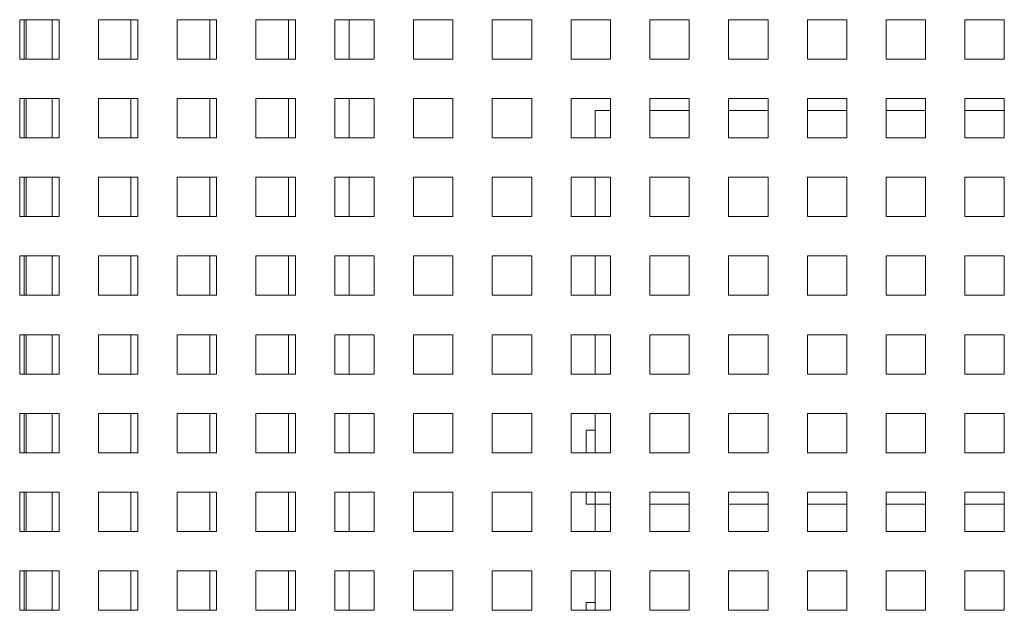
# Paper-space layout '2' of a CAD drawing. Header units: inches. Extents: x 1 to 109, y 1 to 85.
# Tile 27 of 70: x 89.03 to 93.2, y 19.09 to 21.59. Entities that reach past the tile are written whole.
import ezdxf

# ---------------------------------------------------------------- set-up
doc = ezdxf.new("R2010")
doc.units = ezdxf.units.IN
doc.header["$MEASUREMENT"] = 0

psp = doc.layouts.new('2')

# ---------------------------------------------------------------- linework, layer by layer
at = {"color": 7, "linetype": 'Continuous', "lineweight": 15, "ltscale": 5}
for p, q in [((89.1961, 21.5924), (89.0294, 21.5924)), ((89.0294, 21.5924), (89.0294, 21.4257)), ((89.0569, 21.4257), (89.0569, 21.5924)), ((89.1669, 21.5924), (89.1669, 21.4259)), ((89.1961, 21.4257), (89.1961, 21.5924)), ((89.5294, 21.5924), (89.3628, 21.5924)), ((89.3628, 21.5924), (89.3628, 21.4257)), ((89.5003, 21.5924), (89.5003, 21.4259)), ((89.5294, 21.4257), (89.5294, 21.5924)), ((89.8628, 21.5924), (89.6961, 21.5924)), ((89.6961, 21.5924), (89.6961, 21.4257)), ((89.8336, 21.5924), (89.8336, 21.4259)), ((89.8628, 21.4257), (89.8628, 21.5924)), ((90.1961, 21.5924), (90.0294, 21.5924)), ((90.0294, 21.5924), (90.0294, 21.4257)), ((90.1669, 21.5924), (90.1669, 21.4259)), ((90.1961, 21.4257), (90.1961, 21.5924)), ((90.5294, 21.5924), (90.3628, 21.5924)), ((90.3628, 21.5924), (90.3628, 21.4257)), ((90.4236, 21.5924), (90.4236, 21.4257)), ((90.5294, 21.4257), (90.5294, 21.5924)), ((90.8628, 21.5924), (90.6961, 21.5924)), ((90.6961, 21.5924), (90.6961, 21.4257)), ((90.8628, 21.4257), (90.8628, 21.5924)), ((91.1961, 21.5924), (91.0294, 21.5924)), ((91.0294, 21.5924), (91.0294, 21.4257)), ((91.1961, 21.4257), (91.1961, 21.5924)), ((91.5294, 21.5924), (91.3628, 21.5924)), ((91.3628, 21.5924), (91.3628, 21.4257)), ((91.5294, 21.4257), (91.5294, 21.5924)), ((91.8628, 21.5924), (91.6961, 21.5924)), ((91.6961, 21.5924), (91.6961, 21.4257)), ((91.8628, 21.4257), (91.8628, 21.5924)), ((92.1961, 21.5924), (92.0294, 21.5924)), ((92.0294, 21.5924), (92.0294, 21.4257)), ((92.1961, 21.4257), (92.1961, 21.5924)), ((92.5294, 21.5924), (92.3628, 21.5924)), ((92.3628, 21.5924), (92.3628, 21.4257)), ((92.5294, 21.4257), (92.5294, 21.5924)), ((92.8628, 21.5924), (92.6961, 21.5924)), ((92.6961, 21.5924), (92.6961, 21.4257)), ((92.8628, 21.4257), (92.8628, 21.5924)), ((93.1961, 21.5924), (93.0294, 21.5924)), ((93.0294, 21.5924), (93.0294, 21.4257)), ((93.1961, 21.4257), (93.1961, 21.5924)), ((89.0294, 21.4257), (89.1961, 21.4257)), ((89.1669, 21.4259), (89.1961, 21.4259)), ((89.3628, 21.4257), (89.5294, 21.4257)), ((89.5003, 21.4259), (89.5294, 21.4259)), ((89.6961, 21.4257), (89.8628, 21.4257)), ((89.8336, 21.4259), (89.8628, 21.4259)), ((90.0294, 21.4257), (90.1961, 21.4257)), ((90.1669, 21.4259), (90.1961, 21.4259)), ((90.3628, 21.4257), (90.5294, 21.4257)), ((90.6961, 21.4257), (90.8628, 21.4257)), ((91.0294, 21.4257), (91.1961, 21.4257)), ((91.3628, 21.4257), (91.5294, 21.4257)), ((91.6961, 21.4257), (91.8628, 21.4257)), ((92.0294, 21.4257), (92.1961, 21.4257)), ((92.3628, 21.4257), (92.5294, 21.4257)), ((92.6961, 21.4257), (92.8628, 21.4257)), ((93.0294, 21.4257), (93.1961, 21.4257)), ((89.1961, 21.2591), (89.0294, 21.2591)), ((89.0294, 21.2591), (89.0294, 21.0924)), ((89.0569, 21.0924), (89.0569, 21.2591)), ((89.1669, 21.2591), (89.1669, 21.0926)), ((89.1961, 21.0924), (89.1961, 21.2591)), ((89.5294, 21.2591), (89.3628, 21.2591)), ((89.3628, 21.2591), (89.3628, 21.0924)), ((89.5003, 21.2591), (89.5003, 21.0926)), ((89.5294, 21.0924), (89.5294, 21.2591)), ((89.8628, 21.2591), (89.6961, 21.2591)), ((89.6961, 21.2591), (89.6961, 21.0924)), ((89.8336, 21.2591), (89.8336, 21.0926)), ((89.8628, 21.0924), (89.8628, 21.2591)), ((90.1961, 21.2591), (90.0294, 21.2591)), ((90.0294, 21.2591), (90.0294, 21.0924)), ((90.1669, 21.2591), (90.1669, 21.0926)), ((90.1961, 21.0924), (90.1961, 21.2591)), ((90.5294, 21.2591), (90.3628, 21.2591)), ((90.3628, 21.2591), (90.3628, 21.0924)), ((90.4236, 21.2591), (90.4236, 21.0924)), ((90.5294, 21.0924), (90.5294, 21.2591)), ((90.8628, 21.2591), (90.6961, 21.2591)), ((90.6961, 21.2591), (90.6961, 21.0924)), ((90.8628, 21.0924), (90.8628, 21.2591)), ((91.1961, 21.2591), (91.0294, 21.2591)), ((91.0294, 21.2591), (91.0294, 21.0924)), ((91.1961, 21.0924), (91.1961, 21.2591)), ((91.5294, 21.2591), (91.3628, 21.2591)), ((91.3628, 21.2591), (91.3628, 21.0924)), ((91.5294, 21.0924), (91.5294, 21.2591)), ((91.8628, 21.2591), (91.6961, 21.2591)), ((91.6961, 21.2591), (91.6961, 21.0924)), ((91.8628, 21.0924), (91.8628, 21.2591)), ((92.1961, 21.2591), (92.0294, 21.2591)), ((92.0294, 21.2591), (92.0294, 21.0924)), ((92.1961, 21.0924), (92.1961, 21.2591)), ((92.5294, 21.2591), (92.3628, 21.2591)), ((92.3628, 21.2591), (92.3628, 21.0924)), ((92.5294, 21.0924), (92.5294, 21.2591)), ((92.8628, 21.2591), (92.6961, 21.2591)), ((92.6961, 21.2591), (92.6961, 21.0924)), ((92.8628, 21.0924), (92.8628, 21.2591)), ((93.1961, 21.2591), (93.0294, 21.2591)), ((93.0294, 21.2591), (93.0294, 21.0924)), ((93.1961, 21.0924), (93.1961, 21.2591)), ((91.4653, 21.0924), (91.4653, 21.2082)), ((91.4653, 21.2082), (91.5294, 21.2082)), ((91.6961, 21.2082), (91.8628, 21.2082)), ((92.0294, 21.2082), (92.1961, 21.2082)), ((92.3628, 21.2082), (92.5294, 21.2082)), ((92.6961, 21.2082), (92.8628, 21.2082)), ((93.0294, 21.2082), (93.1961, 21.2082)), ((89.0294, 21.0924), (89.1961, 21.0924)), ((89.1669, 21.0926), (89.1961, 21.0926)), ((89.3628, 21.0924), (89.5294, 21.0924)), ((89.5003, 21.0926), (89.5294, 21.0926)), ((89.6961, 21.0924), (89.8628, 21.0924)), ((89.8336, 21.0926), (89.8628, 21.0926)), ((90.0294, 21.0924), (90.1961, 21.0924)), ((90.1669, 21.0926), (90.1961, 21.0926)), ((90.3628, 21.0924), (90.5294, 21.0924)), ((90.6961, 21.0924), (90.8628, 21.0924)), ((91.0294, 21.0924), (91.1961, 21.0924)), ((91.3628, 21.0924), (91.5294, 21.0924)), ((91.6961, 21.0924), (91.8628, 21.0924)), ((92.0294, 21.0924), (92.1961, 21.0924)), ((92.3628, 21.0924), (92.5294, 21.0924)), ((92.6961, 21.0924), (92.8628, 21.0924)), ((93.0294, 21.0924), (93.1961, 21.0924)), ((89.1961, 20.9257), (89.0294, 20.9257)), ((89.0294, 20.9257), (89.0294, 20.7591)), ((89.0569, 20.7591), (89.0569, 20.9257)), ((89.1669, 20.9257), (89.1669, 20.7592)), ((89.1961, 20.7591), (89.1961, 20.9257)), ((89.5294, 20.9257), (89.3628, 20.9257)), ((89.3628, 20.9257), (89.3628, 20.7591)), ((89.5003, 20.9257), (89.5003, 20.7592)), ((89.5294, 20.7591), (89.5294, 20.9257)), ((89.8628, 20.9257), (89.6961, 20.9257)), ((89.6961, 20.9257), (89.6961, 20.7591)), ((89.8336, 20.9257), (89.8336, 20.7592)), ((89.8628, 20.7591), (89.8628, 20.9257)), ((90.1961, 20.9257), (90.0294, 20.9257)), ((90.0294, 20.9257), (90.0294, 20.7591)), ((90.1669, 20.9257), (90.1669, 20.7592)), ((90.1961, 20.7591), (90.1961, 20.9257)), ((90.5294, 20.9257), (90.3628, 20.9257)), ((90.3628, 20.9257), (90.3628, 20.7591)), ((90.4236, 20.9257), (90.4236, 20.7591)), ((90.5294, 20.7591), (90.5294, 20.9257)), ((90.8628, 20.9257), (90.6961, 20.9257)), ((90.6961, 20.9257), (90.6961, 20.7591)), ((90.8628, 20.7591), (90.8628, 20.9257)), ((91.1961, 20.9257), (91.0294, 20.9257)), ((91.0294, 20.9257), (91.0294, 20.7591)), ((91.1961, 20.7591), (91.1961, 20.9257)), ((91.5294, 20.9257), (91.3628, 20.9257)), ((91.3628, 20.9257), (91.3628, 20.7591)), ((91.4653, 20.7591), (91.4653, 20.9257)), ((91.5294, 20.7591), (91.5294, 20.9257)), ((91.8628, 20.9257), (91.6961, 20.9257)), ((91.6961, 20.9257), (91.6961, 20.7591)), ((91.8628, 20.7591), (91.8628, 20.9257)), ((92.1961, 20.9257), (92.0294, 20.9257)), ((92.0294, 20.9257), (92.0294, 20.7591)), ((92.1961, 20.7591), (92.1961, 20.9257)), ((92.5294, 20.9257), (92.3628, 20.9257)), ((92.3628, 20.9257), (92.3628, 20.7591)), ((92.5294, 20.7591), (92.5294, 20.9257)), ((92.8628, 20.9257), (92.6961, 20.9257)), ((92.6961, 20.9257), (92.6961, 20.7591)), ((92.8628, 20.7591), (92.8628, 20.9257)), ((93.1961, 20.9257), (93.0294, 20.9257)), ((93.0294, 20.9257), (93.0294, 20.7591)), ((93.1961, 20.7591), (93.1961, 20.9257)), ((89.0294, 20.7591), (89.1961, 20.7591)), ((89.1669, 20.7592), (89.1961, 20.7592)), ((89.3628, 20.7591), (89.5294, 20.7591)), ((89.5003, 20.7592), (89.5294, 20.7592)), ((89.6961, 20.7591), (89.8628, 20.7591)), ((89.8336, 20.7592), (89.8628, 20.7592)), ((90.0294, 20.7591), (90.1961, 20.7591)), ((90.1669, 20.7592), (90.1961, 20.7592)), ((90.3628, 20.7591), (90.5294, 20.7591)), ((90.6961, 20.7591), (90.8628, 20.7591)), ((91.0294, 20.7591), (91.1961, 20.7591)), ((91.3628, 20.7591), (91.5294, 20.7591)), ((91.6961, 20.7591), (91.8628, 20.7591)), ((92.0294, 20.7591), (92.1961, 20.7591)), ((92.3628, 20.7591), (92.5294, 20.7591)), ((92.6961, 20.7591), (92.8628, 20.7591)), ((93.0294, 20.7591), (93.1961, 20.7591)), ((89.1961, 20.5924), (89.0294, 20.5924)), ((89.0294, 20.5924), (89.0294, 20.4257)), ((89.0569, 20.4257), (89.0569, 20.5924)), ((89.1669, 20.5924), (89.1669, 20.4259)), ((89.1961, 20.4257), (89.1961, 20.5924)), ((89.5294, 20.5924), (89.3628, 20.5924)), ((89.3628, 20.5924), (89.3628, 20.4257)), ((89.5003, 20.5924), (89.5003, 20.4259)), ((89.5294, 20.4257), (89.5294, 20.5924)), ((89.8628, 20.5924), (89.6961, 20.5924)), ((89.6961, 20.5924), (89.6961, 20.4257)), ((89.8336, 20.5924), (89.8336, 20.4259)), ((89.8628, 20.4257), (89.8628, 20.5924)), ((90.1961, 20.5924), (90.0294, 20.5924)), ((90.0294, 20.5924), (90.0294, 20.4257)), ((90.1669, 20.5924), (90.1669, 20.4259)), ((90.1961, 20.4257), (90.1961, 20.5924)), ((90.5294, 20.5924), (90.3628, 20.5924)), ((90.3628, 20.5924), (90.3628, 20.4257)), ((90.4236, 20.5924), (90.4236, 20.4257)), ((90.5294, 20.4257), (90.5294, 20.5924)), ((90.8628, 20.5924), (90.6961, 20.5924)), ((90.6961, 20.5924), (90.6961, 20.4257)), ((90.8628, 20.4257), (90.8628, 20.5924)), ((91.1961, 20.5924), (91.0294, 20.5924)), ((91.0294, 20.5924), (91.0294, 20.4257)), ((91.1961, 20.4257), (91.1961, 20.5924)), ((91.5294, 20.5924), (91.3628, 20.5924)), ((91.3628, 20.5924), (91.3628, 20.4257)), ((91.4653, 20.4257), (91.4653, 20.5924)), ((91.5294, 20.4257), (91.5294, 20.5924)), ((91.8628, 20.5924), (91.6961, 20.5924)), ((91.6961, 20.5924), (91.6961, 20.4257)), ((91.8628, 20.4257), (91.8628, 20.5924)), ((92.1961, 20.5924), (92.0294, 20.5924)), ((92.0294, 20.5924), (92.0294, 20.4257)), ((92.1961, 20.4257), (92.1961, 20.5924)), ((92.5294, 20.5924), (92.3628, 20.5924)), ((92.3628, 20.5924), (92.3628, 20.4257)), ((92.5294, 20.4257), (92.5294, 20.5924)), ((92.8628, 20.5924), (92.6961, 20.5924)), ((92.6961, 20.5924), (92.6961, 20.4257)), ((92.8628, 20.4257), (92.8628, 20.5924)), ((93.1961, 20.5924), (93.0294, 20.5924)), ((93.0294, 20.5924), (93.0294, 20.4257)), ((93.1961, 20.4257), (93.1961, 20.5924)), ((89.0294, 20.4257), (89.1961, 20.4257)), ((89.1669, 20.4259), (89.1961, 20.4259)), ((89.3628, 20.4257), (89.5294, 20.4257)), ((89.5003, 20.4259), (89.5294, 20.4259)), ((89.6961, 20.4257), (89.8628, 20.4257)), ((89.8336, 20.4259), (89.8628, 20.4259)), ((90.0294, 20.4257), (90.1961, 20.4257)), ((90.1669, 20.4259), (90.1961, 20.4259)), ((90.3628, 20.4257), (90.5294, 20.4257)), ((90.6961, 20.4257), (90.8628, 20.4257)), ((91.0294, 20.4257), (91.1961, 20.4257)), ((91.3628, 20.4257), (91.5294, 20.4257)), ((91.6961, 20.4257), (91.8628, 20.4257)), ((92.0294, 20.4257), (92.1961, 20.4257)), ((92.3628, 20.4257), (92.5294, 20.4257)), ((92.6961, 20.4257), (92.8628, 20.4257)), ((93.0294, 20.4257), (93.1961, 20.4257)), ((89.1961, 20.2591), (89.0294, 20.2591)), ((89.0294, 20.2591), (89.0294, 20.0924)), ((89.0569, 20.0924), (89.0569, 20.2591)), ((89.1669, 20.2591), (89.1669, 20.0926)), ((89.1961, 20.0924), (89.1961, 20.2591)), ((89.5294, 20.2591), (89.3628, 20.2591)), ((89.3628, 20.2591), (89.3628, 20.0924)), ((89.5003, 20.2591), (89.5003, 20.0926)), ((89.5294, 20.0924), (89.5294, 20.2591)), ((89.8628, 20.2591), (89.6961, 20.2591)), ((89.6961, 20.2591), (89.6961, 20.0924)), ((89.8336, 20.2591), (89.8336, 20.0926)), ((89.8628, 20.0924), (89.8628, 20.2591)), ((90.1961, 20.2591), (90.0294, 20.2591)), ((90.0294, 20.2591), (90.0294, 20.0924)), ((90.1669, 20.2591), (90.1669, 20.0926)), ((90.1961, 20.0924), (90.1961, 20.2591)), ((90.5294, 20.2591), (90.3628, 20.2591)), ((90.3628, 20.2591), (90.3628, 20.0924)), ((90.4236, 20.2591), (90.4236, 20.0924)), ((90.5294, 20.0924), (90.5294, 20.2591)), ((90.8628, 20.2591), (90.6961, 20.2591)), ((90.6961, 20.2591), (90.6961, 20.0924)), ((90.8628, 20.0924), (90.8628, 20.2591)), ((91.1961, 20.2591), (91.0294, 20.2591)), ((91.0294, 20.2591), (91.0294, 20.0924)), ((91.1961, 20.0924), (91.1961, 20.2591)), ((91.5294, 20.2591), (91.3628, 20.2591)), ((91.3628, 20.2591), (91.3628, 20.0924)), ((91.4653, 20.0924), (91.4653, 20.2591)), ((91.5294, 20.0924), (91.5294, 20.2591)), ((91.8628, 20.2591), (91.6961, 20.2591)), ((91.6961, 20.2591), (91.6961, 20.0924)), ((91.8628, 20.0924), (91.8628, 20.2591)), ((92.1961, 20.2591), (92.0294, 20.2591)), ((92.0294, 20.2591), (92.0294, 20.0924)), ((92.1961, 20.0924), (92.1961, 20.2591)), ((92.5294, 20.2591), (92.3628, 20.2591)), ((92.3628, 20.2591), (92.3628, 20.0924)), ((92.5294, 20.0924), (92.5294, 20.2591)), ((92.8628, 20.2591), (92.6961, 20.2591)), ((92.6961, 20.2591), (92.6961, 20.0924)), ((92.8628, 20.0924), (92.8628, 20.2591)), ((93.1961, 20.2591), (93.0294, 20.2591)), ((93.0294, 20.2591), (93.0294, 20.0924)), ((93.1961, 20.0924), (93.1961, 20.2591)), ((89.0294, 20.0924), (89.1961, 20.0924)), ((89.1669, 20.0926), (89.1961, 20.0926)), ((89.3628, 20.0924), (89.5294, 20.0924)), ((89.5003, 20.0926), (89.5294, 20.0926)), ((89.6961, 20.0924), (89.8628, 20.0924)), ((89.8336, 20.0926), (89.8628, 20.0926)), ((90.0294, 20.0924), (90.1961, 20.0924)), ((90.1669, 20.0926), (90.1961, 20.0926)), ((90.3628, 20.0924), (90.5294, 20.0924)), ((90.6961, 20.0924), (90.8628, 20.0924)), ((91.0294, 20.0924), (91.1961, 20.0924)), ((91.3628, 20.0924), (91.5294, 20.0924)), ((91.6961, 20.0924), (91.8628, 20.0924)), ((92.0294, 20.0924), (92.1961, 20.0924)), ((92.3628, 20.0924), (92.5294, 20.0924)), ((92.6961, 20.0924), (92.8628, 20.0924)), ((93.0294, 20.0924), (93.1961, 20.0924)), ((89.1961, 19.9257), (89.0294, 19.9257)), ((89.0294, 19.9257), (89.0294, 19.7591)), ((89.0569, 19.7591), (89.0569, 19.9257)), ((89.1669, 19.9257), (89.1669, 19.7592)), ((89.1961, 19.7591), (89.1961, 19.9257)), ((89.5294, 19.9257), (89.3628, 19.9257)), ((89.3628, 19.9257), (89.3628, 19.7591)), ((89.5003, 19.9257), (89.5003, 19.7592)), ((89.5294, 19.7591), (89.5294, 19.9257)), ((89.8628, 19.9257), (89.6961, 19.9257)), ((89.6961, 19.9257), (89.6961, 19.7591)), ((89.8336, 19.9257), (89.8336, 19.7592)), ((89.8628, 19.7591), (89.8628, 19.9257)), ((90.1961, 19.9257), (90.0294, 19.9257)), ((90.0294, 19.9257), (90.0294, 19.7591)), ((90.1669, 19.9257), (90.1669, 19.7592)), ((90.1961, 19.7591), (90.1961, 19.9257)), ((90.5294, 19.9257), (90.3628, 19.9257)), ((90.3628, 19.9257), (90.3628, 19.7591)), ((90.4236, 19.9257), (90.4236, 19.7591)), ((90.5294, 19.7591), (90.5294, 19.9257)), ((90.8628, 19.9257), (90.6961, 19.9257)), ((90.6961, 19.9257), (90.6961, 19.7591)), ((90.8628, 19.7591), (90.8628, 19.9257)), ((91.1961, 19.9257), (91.0294, 19.9257)), ((91.0294, 19.9257), (91.0294, 19.7591)), ((91.1961, 19.7591), (91.1961, 19.9257)), ((91.5294, 19.9257), (91.3628, 19.9257)), ((91.3628, 19.9257), (91.3628, 19.7591)), ((91.4653, 19.8548), (91.4653, 19.9257)), ((91.5294, 19.7591), (91.5294, 19.9257)), ((91.8628, 19.9257), (91.6961, 19.9257)), ((91.6961, 19.9257), (91.6961, 19.7591)), ((91.8628, 19.7591), (91.8628, 19.9257)), ((92.1961, 19.9257), (92.0294, 19.9257)), ((92.0294, 19.9257), (92.0294, 19.7591)), ((92.1961, 19.7591), (92.1961, 19.9257)), ((92.5294, 19.9257), (92.3628, 19.9257)), ((92.3628, 19.9257), (92.3628, 19.7591)), ((92.5294, 19.7591), (92.5294, 19.9257)), ((92.8628, 19.9257), (92.6961, 19.9257)), ((92.6961, 19.9257), (92.6961, 19.7591)), ((92.8628, 19.7591), (92.8628, 19.9257)), ((93.1961, 19.9257), (93.0294, 19.9257)), ((93.0294, 19.9257), (93.0294, 19.7591)), ((93.1961, 19.7591), (93.1961, 19.9257)), ((91.4261, 19.8548), (91.4261, 19.7591)), ((91.4261, 19.8548), (91.4653, 19.8548)), ((91.4653, 19.8548), (91.4653, 19.7591)), ((89.0294, 19.7591), (89.1961, 19.7591)), ((89.1669, 19.7592), (89.1961, 19.7592)), ((89.3628, 19.7591), (89.5294, 19.7591)), ((89.5003, 19.7592), (89.5294, 19.7592)), ((89.6961, 19.7591), (89.8628, 19.7591)), ((89.8336, 19.7592), (89.8628, 19.7592)), ((90.0294, 19.7591), (90.1961, 19.7591)), ((90.1669, 19.7592), (90.1961, 19.7592)), ((90.3628, 19.7591), (90.5294, 19.7591)), ((90.6961, 19.7591), (90.8628, 19.7591)), ((91.0294, 19.7591), (91.1961, 19.7591)), ((91.3628, 19.7591), (91.5294, 19.7591)), ((91.6961, 19.7591), (91.8628, 19.7591)), ((92.0294, 19.7591), (92.1961, 19.7591)), ((92.3628, 19.7591), (92.5294, 19.7591)), ((92.6961, 19.7591), (92.8628, 19.7591)), ((93.0294, 19.7591), (93.1961, 19.7591)), ((89.1961, 19.5924), (89.0294, 19.5924)), ((89.0294, 19.5924), (89.0294, 19.4257)), ((89.0569, 19.4257), (89.0569, 19.5924)), ((89.1669, 19.5924), (89.1669, 19.4259)), ((89.1961, 19.4257), (89.1961, 19.5924)), ((89.5294, 19.5924), (89.3628, 19.5924)), ((89.3628, 19.5924), (89.3628, 19.4257)), ((89.5003, 19.5924), (89.5003, 19.4259)), ((89.5294, 19.4257), (89.5294, 19.5924)), ((89.8628, 19.5924), (89.6961, 19.5924)), ((89.6961, 19.5924), (89.6961, 19.4257)), ((89.8336, 19.5924), (89.8336, 19.4259)), ((89.8628, 19.4257), (89.8628, 19.5924)), ((90.1961, 19.5924), (90.0294, 19.5924)), ((90.0294, 19.5924), (90.0294, 19.4257)), ((90.1669, 19.5924), (90.1669, 19.4259)), ((90.1961, 19.4257), (90.1961, 19.5924)), ((90.5294, 19.5924), (90.3628, 19.5924)), ((90.3628, 19.5924), (90.3628, 19.4257)), ((90.4236, 19.5924), (90.4236, 19.4257)), ((90.5294, 19.4257), (90.5294, 19.5924)), ((90.8628, 19.5924), (90.6961, 19.5924)), ((90.6961, 19.5924), (90.6961, 19.4257)), ((90.8628, 19.4257), (90.8628, 19.5924)), ((91.1961, 19.5924), (91.0294, 19.5924)), ((91.0294, 19.5924), (91.0294, 19.4257)), ((91.1961, 19.4257), (91.1961, 19.5924)), ((91.5294, 19.5924), (91.3628, 19.5924)), ((91.3628, 19.5924), (91.3628, 19.4257)), ((91.4261, 19.5924), (91.4261, 19.5423)), ((91.4653, 19.5924), (91.4653, 19.5423)), ((91.5294, 19.4257), (91.5294, 19.5924)), ((91.8628, 19.5924), (91.6961, 19.5924)), ((91.6961, 19.5924), (91.6961, 19.4257)), ((91.8628, 19.4257), (91.8628, 19.5924)), ((92.1961, 19.5924), (92.0294, 19.5924)), ((92.0294, 19.5924), (92.0294, 19.4257)), ((92.1961, 19.4257), (92.1961, 19.5924)), ((92.5294, 19.5924), (92.3628, 19.5924)), ((92.3628, 19.5924), (92.3628, 19.4257)), ((92.5294, 19.4257), (92.5294, 19.5924)), ((92.8628, 19.5924), (92.6961, 19.5924)), ((92.6961, 19.5924), (92.6961, 19.4257)), ((92.8628, 19.4257), (92.8628, 19.5924)), ((93.1961, 19.5924), (93.0294, 19.5924)), ((93.0294, 19.5924), (93.0294, 19.4257)), ((93.1961, 19.4257), (93.1961, 19.5924)), ((91.4261, 19.5423), (91.4653, 19.5423)), ((91.4653, 19.5416), (91.4653, 19.5423)), ((91.4653, 19.4257), (91.4653, 19.5416)), ((89.0294, 19.4257), (89.1961, 19.4257)), ((89.1669, 19.4259), (89.1961, 19.4259)), ((89.3628, 19.4257), (89.5294, 19.4257)), ((89.5003, 19.4259), (89.5294, 19.4259)), ((89.6961, 19.4257), (89.8628, 19.4257)), ((89.8336, 19.4259), (89.8628, 19.4259)), ((90.0294, 19.4257), (90.1961, 19.4257)), ((90.1669, 19.4259), (90.1961, 19.4259)), ((90.3628, 19.4257), (90.5294, 19.4257)), ((90.6961, 19.4257), (90.8628, 19.4257)), ((91.0294, 19.4257), (91.1961, 19.4257)), ((91.3628, 19.4257), (91.5294, 19.4257)), ((91.6961, 19.4257), (91.8628, 19.4257)), ((92.0294, 19.4257), (92.1961, 19.4257)), ((92.3628, 19.4257), (92.5294, 19.4257)), ((92.6961, 19.4257), (92.8628, 19.4257)), ((93.0294, 19.4257), (93.1961, 19.4257)), ((89.1961, 19.2591), (89.0294, 19.2591)), ((89.0294, 19.2591), (89.0294, 19.0924)), ((89.0569, 19.0924), (89.0569, 19.2591)), ((89.1669, 19.2591), (89.1669, 19.0926)), ((89.1961, 19.0924), (89.1961, 19.2591)), ((89.5294, 19.2591), (89.3628, 19.2591)), ((89.3628, 19.2591), (89.3628, 19.0924)), ((89.5003, 19.2591), (89.5003, 19.0926)), ((89.5294, 19.0924), (89.5294, 19.2591)), ((89.8628, 19.2591), (89.6961, 19.2591)), ((89.6961, 19.2591), (89.6961, 19.0924)), ((89.8336, 19.2591), (89.8336, 19.0926)), ((89.8628, 19.0924), (89.8628, 19.2591)), ((90.1961, 19.2591), (90.0294, 19.2591)), ((90.0294, 19.2591), (90.0294, 19.0924)), ((90.1669, 19.2591), (90.1669, 19.0926)), ((90.1961, 19.0924), (90.1961, 19.2591)), ((90.5294, 19.2591), (90.3628, 19.2591)), ((90.3628, 19.2591), (90.3628, 19.0924)), ((90.4236, 19.2591), (90.4236, 19.0924)), ((90.5294, 19.0924), (90.5294, 19.2591)), ((90.8628, 19.2591), (90.6961, 19.2591)), ((90.6961, 19.2591), (90.6961, 19.0924)), ((90.8628, 19.0924), (90.8628, 19.2591)), ((91.1961, 19.2591), (91.0294, 19.2591)), ((91.0294, 19.2591), (91.0294, 19.0924)), ((91.1961, 19.0924), (91.1961, 19.2591)), ((91.5294, 19.2591), (91.3628, 19.2591)), ((91.3628, 19.2591), (91.3628, 19.0924)), ((91.4653, 19.1256), (91.4653, 19.2591)), ((91.5294, 19.0924), (91.5294, 19.2591)), ((91.8628, 19.2591), (91.6961, 19.2591)), ((91.6961, 19.2591), (91.6961, 19.0924)), ((91.8628, 19.0924), (91.8628, 19.2591)), ((92.1961, 19.2591), (92.0294, 19.2591)), ((92.0294, 19.2591), (92.0294, 19.0924)), ((92.1961, 19.0924), (92.1961, 19.2591)), ((92.5294, 19.2591), (92.3628, 19.2591)), ((92.3628, 19.2591), (92.3628, 19.0924)), ((92.5294, 19.0924), (92.5294, 19.2591)), ((92.8628, 19.2591), (92.6961, 19.2591)), ((92.6961, 19.2591), (92.6961, 19.0924)), ((92.8628, 19.0924), (92.8628, 19.2591)), ((93.1961, 19.2591), (93.0294, 19.2591)), ((93.0294, 19.2591), (93.0294, 19.0924)), ((93.1961, 19.0924), (93.1961, 19.2591)), ((91.4261, 19.1256), (91.4653, 19.1256)), ((91.4261, 19.1256), (91.4261, 19.0924)), ((91.4653, 19.1256), (91.4653, 19.0924)), ((89.0294, 19.0924), (89.1961, 19.0924)), ((89.1669, 19.0926), (89.1961, 19.0926)), ((89.3628, 19.0924), (89.5294, 19.0924)), ((89.5003, 19.0926), (89.5294, 19.0926)), ((89.6961, 19.0924), (89.8628, 19.0924)), ((89.8336, 19.0926), (89.8628, 19.0926)), ((90.0294, 19.0924), (90.1961, 19.0924)), ((90.1669, 19.0926), (90.1961, 19.0926)), ((90.3628, 19.0924), (90.5294, 19.0924)), ((90.6961, 19.0924), (90.8628, 19.0924)), ((91.0294, 19.0924), (91.1961, 19.0924)), ((91.3628, 19.0924), (91.5294, 19.0924)), ((91.6961, 19.0924), (91.8628, 19.0924)), ((92.0294, 19.0924), (92.1961, 19.0924)), ((92.3628, 19.0924), (92.5294, 19.0924)), ((92.6961, 19.0924), (92.8628, 19.0924)), ((93.0294, 19.0924), (93.1961, 19.0924))]:
    psp.add_line(p, q, dxfattribs=at)
at = {"color": 8, "linetype": 'Continuous', "lineweight": 15, "ltscale": 5}
for p, q in [((89.0486, 21.4257), (89.0486, 21.5924)), ((89.0486, 21.0924), (89.0486, 21.2591)), ((89.0486, 20.7591), (89.0486, 20.9257)), ((89.0486, 20.4257), (89.0486, 20.5924)), ((89.0486, 20.0924), (89.0486, 20.2591)), ((89.0486, 19.7591), (89.0486, 19.9257)), ((89.0486, 19.4257), (89.0486, 19.5924)), ((91.5294, 19.5416), (91.4653, 19.5416)), ((91.8628, 19.5416), (91.6961, 19.5416)), ((92.1961, 19.5416), (92.0294, 19.5416)), ((92.5294, 19.5416), (92.3628, 19.5416)), ((92.8628, 19.5416), (92.6961, 19.5416)), ((93.1961, 19.5416), (93.0294, 19.5416)), ((89.0486, 19.0924), (89.0486, 19.2591))]:
    psp.add_line(p, q, dxfattribs=at)

doc.saveas('drawing.dxf')
